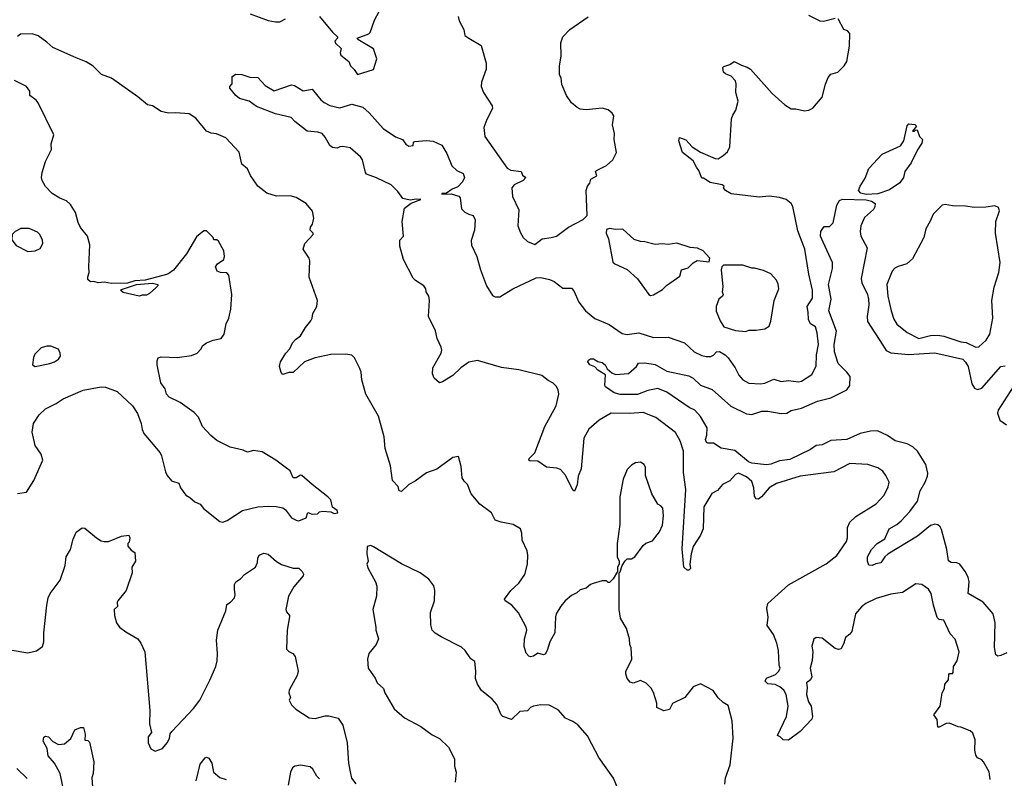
# Model space of a CAD drawing. Extents: x 1933546 to 2138868, y 524910 to 667279.
# Tile 156 of 256: x 1974339 to 1981059, y 582972 to 588152. Entities that reach past the tile are written whole.
import ezdxf

# ---------------------------------------------------------------- set-up
doc = ezdxf.new("R2010")
doc.units = 0

msp = doc.modelspace()

# ---------------------------------------------------------------- linework, layer by layer
at = {"layer": '0CON10XD'}
for points in [[(1975913, 588193), (1976035, 588146.7), (1976085, 588136.7), (1976115, 588137.5), (1976153, 588157)], [(1976385.8, 588175), (1976475, 588066.2), (1976507.5, 588035), (1976507.5, 588025), (1976490, 588005), (1976495, 587991.2), (1976533.8, 587955), (1976526.9, 587925), (1976530, 587910), (1976585, 587866.7), (1976597.9, 587837.9), (1976622.8, 587812.8), (1976645, 587777.5), (1976755, 587812.5), (1976777.5, 587885), (1976755, 587952.5), (1976646.2, 588016.2), (1976642.5, 588025), (1976721.2, 588055), (1976732, 588065), (1976760.5, 588149.5), (1976791.7, 588208.3)], [(1977332, 588175), (1977338, 588145), (1977371.2, 588085), (1977376.7, 588045), (1977405, 588025.8), (1977488.8, 587975), (1977523.8, 587855), (1977522.5, 587815), (1977490.8, 587725), (1977489.2, 587695), (1977504, 587655), (1977564, 587565), (1977566, 587545), (1977528.3, 587471.7), (1977507.5, 587415), (1977514.2, 587354.2), (1977665, 587137.5), (1977690, 587125), (1977762.5, 587115), (1977771.2, 587091.2), (1977792.5, 587075), (1977776.2, 587055), (1977714, 587025), (1977698.8, 587005), (1977702, 586945), (1977746.2, 586855), (1977740, 586745), (1977756.4, 586696.4), (1977776.1, 586666.1), (1977805, 586637.5), (1977855, 586616.7), (1977905, 586656.7), (1977966.1, 586663.9), (1978002.5, 586675), (1978084.1, 586735.9), (1978185, 586787.5), (1978212.5, 586815), (1978206.2, 586985), (1978213.3, 587015), (1978230, 587035), (1978237, 587063), (1978277.5, 587085), (1978270, 587115), (1978275, 587122.5), (1978343.6, 587156.4), (1978387.5, 587195), (1978413.3, 587245), (1978396.7, 587335), (1978398.8, 587375), (1978383.8, 587435), (1978393.3, 587495), (1978383.3, 587515), (1978355, 587536.2), (1978315, 587548), (1978205, 587536), (1978165, 587542), (1978143.2, 587553.2), (1978106.2, 587585), (1978070, 587635), (1978039.5, 587709.5), (1978034.1, 587754.1), (1978024, 587775), (1978024, 587835), (1978033.9, 587906.1), (1978031.2, 587995), (1978045.9, 588034.1), (1978094.2, 588085.8), (1978218.8, 588171.2)], [(1978450.2, 586010.2), (1978485, 586001.8), (1978565, 586013.5), (1978665, 585981.8), (1978765.4, 585984.6), (1978876.7, 585946.7), (1978943.3, 585883.3), (1978995, 585859.4), (1979025, 585853.3), (1979056.4, 585853.6), (1979075, 585862.5), (1979095.4, 585884.6), (1979115, 585887.7), (1979153.1, 585865), (1979174.2, 585844.2), (1979223.1, 585775), (1979247.5, 585725), (1979275, 585692.5), (1979315, 585670.8), (1979395, 585665.6), (1979425, 585670), (1979485, 585697.8), (1979535, 585681.9), (1979585, 585688.1), (1979655, 585678.6), (1979675.5, 585684.5), (1979745, 585730), (1979774.5, 585785.5), (1979777.5, 585865), (1979790.3, 585935), (1979781.8, 586015), (1979769.2, 586055), (1979735, 586075.8), (1979721.5, 586105), (1979720.7, 586155), (1979712.3, 586195), (1979749.6, 586250.4), (1979750, 586305), (1979724.6, 586415), (1979698, 586585), (1979650.8, 586710.8), (1979615.7, 586875.7), (1979605, 586898.1), (1979570, 586925), (1979525, 586938.7), (1979455, 586946.1), (1979385, 586939.6), (1979195, 586963.1), (1979156, 586985), (1979142.5, 587005), (1979147.5, 587015), (1979132.5, 587025), (1979051.5, 587041.5), (1979005, 587070), (1978995, 587070), (1978973.3, 587123.3), (1978957.5, 587145), (1978935, 587187.5), (1978863.3, 587245), (1978837.5, 587325), (1978841.7, 587348.3), (1978885, 587332.5), (1978927.5, 587285), (1978985, 587246.7), (1979085, 587203.3), (1979107, 587203), (1979140, 587225), (1979169.3, 587250.7), (1979186.7, 587285), (1979196.7, 587475), (1979205, 587500), (1979227.5, 587535), (1979242.5, 587595), (1979227.5, 587655), (1979228.8, 587715), (1979223.3, 587735), (1979195, 587766.7), (1979155, 587783.3), (1979142.5, 587795), (1979137.5, 587825), (1979145, 587832.5), (1979185, 587846.2), (1979215, 587866.2), (1979265, 587840.8), (1979305, 587828.8), (1979326.7, 587815), (1979475, 587647.5), (1979560.7, 587570.7), (1979605, 587542.5), (1979635, 587542.5), (1979695, 587530), (1979725, 587533.8), (1979752.3, 587547.7), (1979815, 587623.3), (1979838.3, 587711.7), (1979857.5, 587757.5), (1979875, 587780), (1979922.5, 587795), (1979965, 587837.5), (1979984.2, 587865.8), (1980001.7, 587971.7), (1980005, 588057.5), (1979987.5, 588075), (1979964.2, 588084.2), (1979925, 588158.8)], [(1979905, 588160), (1979825, 588139.4), (1979801.7, 588141.7), (1979725, 588180.8)], [(1978252.5, 584302.5), (1978235, 584296.7), (1978205, 584270), (1978165, 584259.2), (1978141.4, 584238.6), (1978105, 584220), (1978061.2, 584185), (1978031.2, 584148.8), (1978001.2, 584095), (1977996.2, 584075), (1977992, 583965), (1977956.2, 583905), (1977940, 583845), (1977925, 583820), (1977915, 583816.2), (1977875, 583825.8), (1977845, 583806.2), (1977825, 583802.5), (1977815, 583807.5), (1977796.4, 583826.4), (1977783, 583873), (1977784.4, 583925), (1977799.2, 583985), (1977795.5, 584005.5), (1977743, 584103), (1977698.8, 584155), (1977653.3, 584185), (1977648.8, 584195), (1977690, 584255), (1977745.6, 584304.4), (1977785.8, 584365), (1977805.7, 584435), (1977807.5, 584495), (1977802, 584525), (1977769.5, 584599.5), (1977766.1, 584646.1), (1977756.7, 584675), (1977706.1, 584706.1), (1977625, 584721.9), (1977583.3, 584735), (1977560, 584785), (1977478.8, 584845), (1977421.2, 584915), (1977395, 584977.5), (1977371.7, 585001.7), (1977360, 585025), (1977351.7, 585101.7), (1977335, 585170), (1977295, 585162.5), (1977186.1, 585083.9), (1977115, 585057.5), (1977038.8, 585001.2), (1976995, 584978.8), (1976945, 584930), (1976930, 584935), (1976922.5, 584965), (1976884.2, 585005), (1976868.8, 585105), (1976833.9, 585223.9), (1976826.2, 585305), (1976787.5, 585445), (1976702.5, 585595), (1976673.9, 585693.9), (1976670, 585745), (1976660.7, 585770.7), (1976623.6, 585843.6), (1976605, 585862.5), (1976565, 585868.8), (1976462.9, 585867.1), (1976355, 585844.3), (1976284.1, 585815.9), (1976205, 585743.3), (1976175, 585743.3), (1976135, 585730), (1976123.6, 585743.6), (1976112.5, 585785), (1976119.2, 585815), (1976154.5, 585875.5), (1976183.8, 585905), (1976200, 585945), (1976220.9, 585969.1), (1976256.4, 585993.6), (1976289.1, 586050.9), (1976325.6, 586095), (1976336, 586115), (1976338.8, 586145), (1976366.2, 586195), (1976372, 586235), (1976314.2, 586395), (1976318.8, 586505), (1976314.1, 586524.1), (1976273.6, 586586.4), (1976286.2, 586625), (1976341.2, 586685), (1976342.5, 586695), (1976322.5, 586715), (1976323.3, 586735), (1976336.7, 586755), (1976346.4, 586796.4), (1976336.7, 586845), (1976295, 586897.5), (1976225, 586938.8), (1976185, 586948.8), (1976093, 586947), (1976025, 586968), (1975963.8, 587015), (1975915, 587088.8), (1975894.7, 587134.7), (1975855.4, 587165.4), (1975837.6, 587247.6), (1975745.5, 587345.5), (1975683.2, 587373.2), (1975645, 587377.1), (1975615, 587391.9), (1975540.7, 587480.7), (1975495, 587510), (1975405, 587517.3), (1975355, 587512.9), (1975305, 587525.7), (1975245, 587564.3), (1975210.6, 587570.6), (1975145, 587625.4), (1974965, 587752.9), (1974898.3, 587778.3), (1974841.2, 587835), (1974793.8, 587865), (1974725, 587891.1), (1974565, 587961.8), (1974525, 587999.1), (1974465, 588041.8), (1974425, 588056.5), (1974345.9, 588054.1), (1974325, 588036.7)], [(1980961.2, 582965), (1980955, 583017.5), (1980916.7, 583085), (1980905, 583097.5), (1980875, 583112.5), (1980865, 583130), (1980858, 583165), (1980860, 583235), (1980845, 583280), (1980825, 583297.5), (1980761.7, 583321.7), (1980743, 583323), (1980685, 583348.5), (1980663.1, 583346.9), (1980615, 583321.2), (1980605, 583322.5), (1980601.2, 583375), (1980576.7, 583405), (1980621.9, 583465), (1980635.8, 583555), (1980651.4, 583585), (1980653.8, 583615), (1980678.8, 583645), (1980679.3, 583680.7), (1980685, 583687.5), (1980705, 583687.5), (1980708.8, 583695), (1980712.5, 583735), (1980737.5, 583775), (1980750, 583835), (1980723.6, 583923.6), (1980688.7, 583958.7), (1980645, 584052.5), (1980615, 584057.7), (1980600.2, 584070.2), (1980574.4, 584155), (1980559.2, 584235), (1980541.2, 584265), (1980495.9, 584295.9), (1980455, 584300), (1980365, 584240), (1980285, 584228.8), (1980185, 584201.2), (1980113.8, 584166.2), (1980085, 584144.2), (1980044, 584096), (1980017.1, 583975), (1980005, 583957.5), (1979976, 583935), (1979964.5, 583895), (1979944.3, 583855.7), (1979927.1, 583852.9), (1979905, 583858.6), (1979815, 583930), (1979775, 583933.3), (1979758.3, 583921.7), (1979745.8, 583875), (1979751.2, 583838.8), (1979747, 583777), (1979733.8, 583725), (1979744.3, 583665), (1979736.7, 583645), (1979708.8, 583625), (1979712.7, 583592.7), (1979707.9, 583545), (1979721.9, 583495), (1979740.6, 583465), (1979750, 583395), (1979744.1, 583375.9), (1979705, 583333.8), (1979665, 583292), (1979585, 583233.3), (1979550, 583235), (1979530, 583255), (1979510, 583265), (1979573.1, 583395), (1979584.3, 583465), (1979571.1, 583545), (1979555, 583574.2), (1979527.6, 583597.6), (1979495, 583614), (1979445, 583617.5), (1979426, 583635), (1979435, 583656), (1979498.3, 583681.7), (1979520, 583705), (1979528.8, 583725), (1979522, 583745), (1979517.5, 583845), (1979506, 583895), (1979482.9, 583955), (1979440.6, 584015), (1979447, 584073), (1979437.1, 584135), (1979446, 584165), (1979585, 584292.9), (1979843.8, 584436.2), (1979915, 584494.2), (1979980.7, 584589.3), (1979987.9, 584615), (1979988.4, 584685), (1980005, 584722.2), (1980045, 584761.1), (1980185, 584846.9), (1980238.6, 584905), (1980266.6, 584963.4), (1980272.5, 584995), (1980250.9, 585040.9), (1980228.7, 585068.7), (1980195, 585092.5), (1980127.5, 585115), (1980005, 585122), (1979895, 585065.8), (1979665, 585035.4), (1979505, 584984.6), (1979455, 584956.7), (1979402.5, 584895), (1979380.8, 584879.2), (1979365, 584880), (1979355, 584898.8), (1979349.2, 584955), (1979335, 584999.4), (1979299.9, 585029.9), (1979245, 585055.8), (1979225, 585047.5), (1979186.4, 585003.7), (1979135, 584979.5), (1979102.2, 584937.8), (1979062.4, 584917.6), (1979008, 584825), (1979002.9, 584675), (1978985, 584632.5), (1978935.4, 584554.6), (1978921.9, 584505), (1978913.6, 584433.6), (1978916.1, 584403.9), (1978906.7, 584393.3), (1978895, 584393.3), (1978872, 584415), (1978859.3, 584539.3), (1978885.3, 584945), (1978869.3, 585060.7), (1978869.2, 585205), (1978846.8, 585276.8), (1978815, 585334.3), (1978680.8, 585435), (1978595, 585471.1), (1978503.5, 585463.5), (1978375, 585465.5), (1978295, 585418.6), (1978222.6, 585357.4), (1978190, 585295), (1978170, 585085), (1978151.4, 585035), (1978142.7, 584977.3), (1978125, 584932.5), (1978115, 584940), (1978065, 585042.5), (1978030.8, 585080.8), (1978005, 585090), (1977935, 585097.1), (1977875, 585137.5), (1977820.3, 585140.3), (1977813.3, 585145), (1977816, 585155), (1977854, 585195), (1977923.1, 585375), (1978000.8, 585515), (1978019.4, 585595), (1978014.2, 585625), (1978000.3, 585650.3), (1977980.3, 585670.3), (1977945, 585688.8), (1977903.1, 585723.1), (1977745, 585761.5), (1977626.6, 585776.6), (1977464.4, 585824.4), (1977405, 585814.4), (1977350, 585775), (1977295, 585722), (1977225, 585679.2), (1977205, 585673.8), (1977168, 585705), (1977156, 585735), (1977159.2, 585775), (1977215.5, 585875), (1977219.5, 585895), (1977215, 585916.7), (1977189.2, 585975), (1977177, 586027), (1977128.5, 586125), (1977136.9, 586235), (1977132, 586265), (1977113.2, 586293.2), (1977110, 586315), (1977098, 586335), (1977041.2, 586371.2), (1977025, 586388), (1976958.9, 586515), (1976934.7, 586605.3), (1976933.8, 586646.2), (1976957.8, 586675), (1976950, 586775), (1976965.7, 586865), (1977010.9, 586899.1), (1977076.7, 586925), (1977045, 586927.5), (1977005, 586918.9), (1976955, 586931.4), (1976920.2, 586980.2), (1976875, 587024.3), (1976775, 587073.1), (1976706.5, 587096.5), (1976698.5, 587108.5), (1976678, 587195), (1976665, 587216.2), (1976595, 587276.7), (1976545, 587285.8), (1976525, 587284.2), (1976505, 587274), (1976475, 587278.8), (1976455, 587293.8), (1976425, 587351.2), (1976403.3, 587375), (1976375, 587384.2), (1976302.1, 587392.1), (1976217, 587457), (1976192.5, 587485), (1976085, 587508.8), (1975955, 587560.6), (1975905, 587596), (1975840, 587615), (1975814.1, 587634.1), (1975772.5, 587685), (1975773, 587697), (1975790, 587715), (1975790, 587765), (1975815, 587780), (1975855, 587778.8), (1975910.7, 587760.7), (1975965, 587757.5), (1976013.6, 587703.6), (1976075, 587666.7), (1976195, 587707.5), (1976215, 587702.5), (1976275, 587667.1), (1976335, 587677.5), (1976395, 587604.3), (1976416.8, 587586.8), (1976455, 587566.4), (1976525, 587550), (1976605, 587574.5), (1976682, 587555), (1976725.3, 587515.3), (1976819.3, 587409.3), (1976903.1, 587353.1), (1976952.5, 587335), (1976975, 587302), (1976995, 587288), (1977025, 587293.3), (1977027.5, 587315), (1977035, 587320), (1977115, 587328.4), (1977161.7, 587321.7), (1977219.4, 587295), (1977255, 587238), (1977288.9, 587155), (1977321.9, 587121.9), (1977365, 587101.4), (1977374.5, 587075), (1977361.1, 587045), (1977328.6, 587011.4), (1977290.6, 586995), (1977252, 586968), (1977220, 586965), (1977220.7, 586960.7), (1977285, 586963.4), (1977336.8, 586946.8), (1977345.8, 586935), (1977355, 586860), (1977377.7, 586837.7), (1977404.3, 586824.3), (1977435, 586816.2), (1977446.7, 586785), (1977443.5, 586715), (1977419.4, 586645), (1977422, 586612), (1977459.4, 586535), (1977483.5, 586445), (1977524.4, 586335), (1977565, 586270), (1977585, 586259.6), (1977615, 586260.3), (1977704.5, 586315), (1977865, 586388.9), (1977895, 586391.6), (1977955, 586378.5), (1977985.7, 586365), (1978045, 586319.4), (1978105, 586318), (1978120.6, 586300.6), (1978155, 586224), (1978200, 586165), (1978265, 586111.1), (1978362, 586072), (1978450.2, 586010.2)], [(1974325, 584916.2), (1974385, 584926.7), (1974435.7, 585005), (1974497.1, 585145), (1974485.7, 585185), (1974444.5, 585245), (1974424.2, 585335), (1974434, 585395), (1974471.2, 585455), (1974515, 585496.2), (1974588.3, 585531.7), (1974635, 585564), (1974773.6, 585623.6), (1974895, 585645.6), (1974925, 585642.9), (1975005, 585614), (1975110, 585515), (1975144.4, 585464.4), (1975168.9, 585395), (1975174.3, 585355), (1975187.6, 585327.6), (1975296.9, 585195), (1975306.9, 585175), (1975334.1, 585064.1), (1975345, 585040), (1975374.4, 585004.4), (1975425, 584986.7), (1975436, 584955), (1975473.8, 584905), (1975500.3, 584890.3), (1975535, 584859.2), (1975572, 584845), (1975594.5, 584814.5), (1975706.1, 584726.1), (1975725, 584722), (1975755, 584732.5), (1975859.7, 584800.3), (1975965, 584825.6), (1976035, 584830), (1976088.8, 584828.8), (1976135, 584818.8), (1976153.3, 584805), (1976195, 584752), (1976225, 584734.2), (1976245, 584731.4), (1976295, 584750), (1976305, 584787.5), (1976335, 584776.7), (1976371.7, 584778.3), (1976385, 584792.5), (1976405, 584796.7), (1976461.7, 584791.7), (1976485, 584780), (1976510, 584785), (1976505, 584800), (1976473, 584823), (1976463.6, 584873.6), (1976442.5, 584895), (1976335, 584977.5), (1976265, 585040), (1976255, 585043.3), (1976225, 585024.2), (1976205, 585023.8), (1976185, 585072.5), (1976159.2, 585089.2), (1976086.7, 585145), (1975995, 585201.2), (1975935, 585210), (1975895, 585198.8), (1975865, 585212.5), (1975775, 585233.1), (1975685, 585280), (1975642.8, 585312.8), (1975586.2, 585375), (1975559.2, 585439.2), (1975529.5, 585469.5), (1975435, 585538.8), (1975358.8, 585575), (1975341.2, 585595), (1975331.7, 585631.7), (1975302.7, 585672.7), (1975276.7, 585795), (1975277, 585823), (1975285, 585842.5), (1975305, 585850), (1975415, 585846.2), (1975511.7, 585858.3), (1975550, 585875), (1975577.5, 585905), (1975587.5, 585925), (1975615, 585946.7), (1975660, 585965), (1975713.6, 585976.4), (1975734.1, 586005.9), (1975748, 586075), (1975766.7, 586115), (1975780, 586175), (1975786.2, 586275), (1975767.3, 586407.3), (1975754.1, 586424.1), (1975710, 586425), (1975687.5, 586435), (1975676.7, 586465), (1975690, 586485), (1975733.3, 586515), (1975737.5, 586535), (1975732.5, 586575), (1975695, 586640), (1975685, 586650), (1975665, 586650), (1975660, 586665), (1975615, 586710), (1975595, 586710), (1975545, 586670), (1975477.3, 586552.7), (1975388.6, 586441.4), (1975350, 586415), (1975196.7, 586373.3), (1975125, 586369.4), (1975075, 586353.3), (1974965, 586351.1), (1974915, 586360.8), (1974875.9, 586355.9), (1974846.1, 586363.9), (1974822.7, 586362.7), (1974805, 586377.5), (1974803.4, 586396.6), (1974814, 586425), (1974810.6, 586465), (1974818.5, 586615), (1974803.1, 586675), (1974753.7, 586733.7), (1974738.2, 586768.2), (1974720, 586835), (1974685, 586890.8), (1974658, 586915), (1974613.1, 586933.1), (1974560.8, 586965), (1974515, 587014), (1974492.5, 587055), (1974487.5, 587075), (1974491.7, 587108.3), (1974516.2, 587185), (1974556.7, 587265), (1974553.3, 587305), (1974573.3, 587365), (1974464.4, 587585), (1974452, 587602), (1974407.5, 587635), (1974407.5, 587665), (1974385, 587696.7), (1974305, 587736)], [(1980115, 586957.6), (1980078.7, 586968.7), (1980064.3, 586985), (1980074.1, 587015.9), (1980108.8, 587071.2), (1980135, 587136), (1980225, 587234), (1980349.7, 587290.3), (1980372, 587325), (1980395, 587427.5), (1980408.3, 587441.7), (1980447.5, 587437.5), (1980460, 587425), (1980431.7, 587391.7), (1980445, 587390), (1980451.7, 587398.3), (1980465, 587400), (1980480, 587355), (1980500, 587335), (1980495, 587310), (1980465.8, 587264.2), (1980423.8, 587175), (1980380.8, 587115), (1980370, 587075), (1980345, 587038.6), (1980275, 586991.1), (1980195, 586962.1), (1980115, 586957.6)], [(1981075, 583830), (1981035, 583810), (1981015, 583806.7), (1981001.2, 583815), (1980992.7, 583865), (1980996.4, 584035), (1980982.2, 584095), (1980915, 584176), (1980811.2, 584235), (1980819.2, 584315), (1980812.5, 584345), (1980791.9, 584385), (1980754.6, 584434.6), (1980735, 584444.4), (1980695, 584446.7), (1980678, 584458), (1980665.8, 584535.8), (1980630.5, 584670.5), (1980620.2, 584690.2), (1980605, 584702.5), (1980585, 584707.1), (1980555, 584698.1), (1980465.3, 584624.7), (1980265, 584502.2), (1980244.4, 584485), (1980216.9, 584443.1), (1980183, 584437), (1980157.5, 584425), (1980135, 584427.5), (1980124, 584455), (1980126.2, 584485), (1980152.5, 584535), (1980191.4, 584575), (1980242.6, 584607.4), (1980273.6, 584676.4), (1980325, 584705.7), (1980355, 584730.6), (1980415, 584793.3), (1980467.3, 584865), (1980483.7, 584936.3), (1980519.4, 584995), (1980534.3, 585035), (1980537, 585057), (1980523.1, 585115), (1980465.5, 585205), (1980435, 585236.5), (1980395, 585255.6), (1980315, 585275.8), (1980262.4, 585312.4), (1980194.4, 585344.4), (1980145, 585343.8), (1980075, 585326.8), (1979985, 585286.3), (1979875, 585277.9), (1979815, 585249.2), (1979775, 585245.3), (1979735, 585218.5), (1979595, 585150.3), (1979525, 585140.5), (1979465, 585118.2), (1979435, 585113.3), (1979335.3, 585124.7), (1979313.8, 585133.8), (1979219.9, 585209.9), (1979126.6, 585226.6), (1979075, 585261.2), (1979035, 585260), (1979027.5, 585265), (1979020, 585285), (1979028.9, 585315), (1979031.1, 585365), (1978985, 585443.1), (1978947.5, 585485), (1978907.9, 585505), (1978755, 585610), (1978695, 585632.9), (1978625, 585621.1), (1978555, 585593.1), (1978436.6, 585593.4), (1978396.7, 585605), (1978337.5, 585645), (1978332.5, 585655), (1978336.2, 585726.2), (1978285, 585760), (1978265, 585782.5), (1978230, 585795), (1978217.5, 585815), (1978221.7, 585828.3), (1978235, 585837.5), (1978255, 585836.2), (1978285, 585818.8), (1978315, 585811.2), (1978333.8, 585795), (1978348, 585768), (1978380.5, 585740.5), (1978405, 585729.2), (1978495, 585737.5), (1978548.8, 585785), (1978563.3, 585806.7), (1978605, 585809.6), (1978675, 585798.5), (1978755, 585753.1), (1978905, 585719.4), (1978935, 585705.6), (1978985, 585655.7), (1979065, 585627.1), (1979193.4, 585513.4), (1979300.5, 585460.5), (1979335, 585455.4), (1979405, 585479.2), (1979445, 585478.9), (1979535, 585463.9), (1979574, 585466), (1979605, 585483.6), (1979675, 585499.2), (1979785, 585547.5), (1979875, 585570.7), (1979983.1, 585625), (1980004.6, 585655), (1980005.9, 585715), (1979985, 585745.3), (1979924.8, 585804.8), (1979900.8, 585885), (1979898.1, 585935), (1979913.5, 586025), (1979861.3, 586165), (1979876.8, 586245), (1979857.9, 586345), (1979887.1, 586452.9), (1979886.9, 586495), (1979822.7, 586632.7), (1979803.6, 586675), (1979807.1, 586705), (1979829.7, 586740.3), (1979865, 586740), (1979890.8, 586765), (1979915.6, 586885), (1979935, 586918.6), (1979955, 586926.2), (1980115, 586921.6), (1980153.4, 586913.4), (1980178.3, 586898.3), (1980175.6, 586875), (1980165, 586856), (1980105, 586801.4), (1980078.8, 586745), (1980075.4, 586705), (1980080, 586675), (1980122.5, 586595), (1980081.6, 586385), (1980087.3, 586355), (1980125, 586275.8), (1980132.5, 586245), (1980135.3, 586205), (1980121.8, 586125), (1980125, 586091.2), (1980229.5, 585929.5), (1980253.6, 585893.6), (1980285, 585877.1), (1980405, 585865.9), (1980585, 585878.1), (1980774.7, 585834.7), (1980795, 585814.5), (1980811.9, 585785), (1980836.4, 585665), (1980855, 585637.3), (1980875, 585626.2), (1980905, 585636.4), (1981035.9, 585784.1), (1981065, 585787.8)], [(1980865, 585915.7), (1980885, 585919.2), (1980935.6, 585965), (1980959.4, 586005), (1980980.8, 586115), (1980974.4, 586235), (1980989.4, 586325), (1981020.8, 586425), (1981030, 586495), (1980998.6, 586695), (1981000, 586775), (1981026.4, 586846.4), (1981019.5, 586869.5), (1980995, 586881.2), (1980931.7, 586871.7), (1980855, 586870), (1980795, 586880), (1980705, 586882), (1980655, 586890), (1980633.9, 586886.1), (1980572.5, 586825), (1980553.3, 586776.7), (1980522.5, 586725), (1980510, 586665), (1980431.7, 586518.3), (1980393.3, 586485), (1980335, 586466), (1980311.2, 586455), (1980293.8, 586436.2), (1980257.1, 586345), (1980263.6, 586265), (1980286.9, 586165), (1980305, 586106.7), (1980325, 586072.9), (1980395, 586017.1), (1980475, 585974.4), (1980555.8, 585995.8), (1980605, 585997.8), (1980645, 585990.6), (1980762.1, 585952.1), (1980798.2, 585948.2), (1980865, 585915.7)], [(1974395, 586570), (1974445, 586573.8), (1974479.5, 586590.5), (1974496.7, 586625), (1974495.9, 586645.9), (1974476.7, 586685), (1974460.7, 586700.7), (1974405, 586726.7), (1974347, 586727), (1974307.5, 586705), (1974287.5, 586685), (1974285, 586650), (1974315, 586610), (1974395, 586570)], [(1978645, 586270), (1978665, 586273.8), (1978725, 586310), (1978752.7, 586337.3), (1978845, 586402), (1978856.7, 586443.3), (1978902.3, 586457.7), (1978935, 586492.5), (1978963, 586507), (1979045, 586500), (1979050, 586525), (1979003, 586573), (1978965, 586592.5), (1978915, 586597.5), (1978825, 586626.2), (1978765, 586616.7), (1978725, 586621.2), (1978675, 586616.7), (1978606.1, 586636.1), (1978575, 586636.7), (1978531.7, 586651.7), (1978455, 586722.5), (1978405, 586720), (1978365, 586727.5), (1978345, 586720), (1978342.5, 586695), (1978357.5, 586655), (1978387, 586497), (1978400, 586485), (1978485, 586447.5), (1978555, 586382.5), (1978632.5, 586275), (1978645, 586270)], [(1979295, 586024), (1979315, 586031.2), (1979365, 586031.2), (1979425, 586042.5), (1979455, 586060), (1979466.1, 586093.9), (1979488, 586235), (1979520, 586315), (1979516.4, 586346.4), (1979503, 586373), (1979466.4, 586416.4), (1979415, 586440), (1979355, 586456.7), (1979335, 586456.7), (1979275, 586476.7), (1979143, 586477), (1979130, 586465), (1979127.5, 586445), (1979138, 586328), (1979134.2, 586295), (1979140, 586275), (1979136.7, 586265), (1979110.8, 586245), (1979092, 586195), (1979092.7, 586162.7), (1979119.2, 586095), (1979145.8, 586055), (1979225, 586029.2), (1979295, 586024)], [(1975155, 586263.8), (1975045, 586290), (1975027.5, 586305), (1975035, 586310), (1975136.4, 586343.6), (1975245, 586354.2), (1975282.5, 586345), (1975282.5, 586335), (1975269.5, 586320.5), (1975225, 586282), (1975205, 586272), (1975175, 586271.2), (1975155, 586263.8)], [(1974445, 585784.2), (1974545, 585804), (1974577.5, 585815), (1974605, 585833.3), (1974617.5, 585855), (1974616.7, 585875), (1974605, 585902.5), (1974553, 585923), (1974525, 585923.8), (1974485, 585912.5), (1974441.7, 585868.3), (1974433.6, 585846.4), (1974427.5, 585795), (1974445, 585784.2)], [(1981118.6, 585645), (1981016.9, 585485), (1981011.9, 585465), (1981027.4, 585417.4), (1981072.9, 585385)], [(1979151.7, 582931.7), (1979155.5, 582975), (1979188.9, 583065), (1979207.3, 583247.3), (1979201.2, 583365), (1979175, 583470), (1979140.7, 583490.7), (1979105, 583522.5), (1979073, 583573), (1978985, 583617.5), (1978935, 583597.5), (1978877.5, 583525), (1978795, 583482.5), (1978775, 583442.5), (1978734.1, 583434.1), (1978687.5, 583455), (1978686.7, 583485), (1978665, 583557.5), (1978648.8, 583588.8), (1978615, 583621.2), (1978575, 583640), (1978525, 583621.9), (1978505, 583629.2), (1978485.6, 583655), (1978476.7, 583685), (1978475.8, 583705), (1978490.3, 583729.7), (1978516, 583785), (1978513, 583863), (1978503.3, 583885), (1978500, 583925), (1978481.2, 583995), (1978438.8, 584065), (1978431.2, 584125), (1978430, 584375), (1978438.3, 584381.7), (1978450, 584425), (1978471.7, 584458.3), (1978485, 584470), (1978515, 584470), (1978536.4, 584483.6), (1978595, 584562.5), (1978611.7, 584578.3), (1978657.5, 584595), (1978705, 584656.2), (1978725, 584700), (1978733.1, 584765), (1978727.3, 584817.3), (1978715, 584832.5), (1978693.9, 584843.9), (1978653.3, 584915), (1978610.7, 585040.7), (1978610, 585095), (1978600, 585115), (1978575, 585130), (1978543, 585127), (1978515, 585110), (1978485, 585080), (1978457.5, 585015), (1978434, 584895), (1978434, 584705), (1978416.7, 584575), (1978417.5, 584485), (1978430, 584455), (1978430, 584435), (1978420, 584415), (1978420, 584385), (1978390, 584335), (1978365, 584310), (1978355, 584310), (1978345, 584320), (1978315, 584320), (1978252.5, 584302.5)], [(1974275, 583850), (1974395, 583830), (1974455, 583843.3), (1974495, 583872.5), (1974504, 583905), (1974503.1, 583965), (1974524.2, 584155), (1974534.3, 584205.7), (1974547.5, 584235), (1974616, 584325), (1974650, 584425), (1974656.7, 584485), (1974685.8, 584535), (1974704, 584605), (1974725, 584653.3), (1974765, 584682.5), (1974785, 584681.2), (1974863.9, 584613.9), (1974895, 584593.3), (1974915, 584588.8), (1974945, 584590), (1975035, 584626.2), (1975085, 584632.5), (1975090, 584615), (1975086.7, 584585), (1975077.5, 584575), (1975078.3, 584558.3), (1975100.7, 584530.7), (1975126.2, 584515), (1975128.8, 584455), (1975104.4, 584415), (1975106, 584375), (1975065.5, 584254.5), (1975010, 584185), (1975003.8, 584175), (1975006.2, 584145), (1974984, 584125), (1974986.4, 584083.6), (1975000, 584035), (1975020, 584005), (1975063, 583973), (1975145.7, 583925.7), (1975165.9, 583895.9), (1975192.5, 583835), (1975227.1, 583435), (1975225.7, 583345), (1975240, 583285), (1975216.7, 583255), (1975216.7, 583215), (1975233.6, 583173.6), (1975265, 583157.5), (1975313.6, 583176.4), (1975346.2, 583215), (1975361.2, 583245), (1975366.2, 583275), (1975378.3, 583291.7), (1975525, 583448.8), (1975567.8, 583505), (1975637.8, 583642.2), (1975676.9, 583735), (1975686.7, 583775), (1975690, 583825), (1975682.2, 583915), (1975690.6, 583985), (1975745.8, 584115), (1975751.9, 584158.1), (1975778.8, 584175), (1975806, 584205), (1975810, 584225), (1975804.3, 584265), (1975806, 584295), (1975815, 584313.3), (1975845.9, 584334.1), (1975873.3, 584365), (1975947.5, 584415), (1975963.3, 584445), (1975963.8, 584475), (1975973.3, 584495), (1976005, 584510), (1976035, 584502.5), (1976092.1, 584452.1), (1976125, 584433.3), (1976205, 584406.7), (1976245, 584406.2), (1976267.5, 584385), (1976276.4, 584366.4), (1976273.3, 584355), (1976209.3, 584280.7), (1976174, 584215), (1976156.7, 584125), (1976159.3, 584109.3), (1976180, 584085), (1976181.2, 584075), (1976163.9, 583983.9), (1976160, 583855), (1976175, 583839.2), (1976203.3, 583825), (1976218.8, 583805), (1976240.8, 583705), (1976232.9, 583675), (1976178.6, 583575), (1976175.6, 583555), (1976188.1, 583525), (1976179.2, 583505), (1976194, 583475), (1976223.6, 583443.6), (1976315, 583385.6), (1976355, 583380.5), (1976425, 583399.4), (1976448.7, 583398.7), (1976512.9, 583382.9), (1976545.5, 583335.5), (1976574.4, 583215), (1976584.3, 583075), (1976596, 583005), (1976604.4, 582974.4), (1976632.5, 582935)], [(1978423.8, 582895), (1978392.7, 582972.7), (1978291.2, 583115), (1978245, 583206.7), (1978215, 583263.3), (1978148.3, 583338.3), (1978115, 583361.2), (1978063.9, 583383.9), (1978015, 583440), (1977951.7, 583471.7), (1977895, 583473.8), (1977845, 583466), (1977825, 583456.7), (1977805, 583433.8), (1977751.7, 583428.3), (1977695, 583373.3), (1977637.5, 583395), (1977626.2, 583405), (1977595.4, 583475.4), (1977563, 583513), (1977491.8, 583571.8), (1977462.5, 583615), (1977449.4, 583655), (1977452.9, 583705), (1977445, 583770), (1977418.3, 583788.3), (1977380, 583845), (1977355, 583868.8), (1977215, 583939.2), (1977173.7, 583963.7), (1977154.6, 583984.6), (1977145, 584020), (1977143.1, 584105), (1977170, 584185), (1977173.3, 584255), (1977165, 584287.5), (1977131.7, 584331.7), (1977072.5, 584375), (1976945.8, 584435.8), (1976755, 584552.5), (1976735, 584562.5), (1976710, 584555), (1976707.5, 584505), (1976717.5, 584455), (1976707.5, 584435), (1976718, 584405), (1976767.5, 584315), (1976776, 584285), (1976773.3, 584215), (1976748.8, 584125), (1976770, 584005), (1976768.8, 583985), (1976786.9, 583925), (1976772, 583885), (1976721.2, 583825), (1976713.8, 583785), (1976716.7, 583725), (1976765.8, 583655.8), (1976780, 583625), (1976821.2, 583585), (1976832, 583555), (1976895, 583446.7), (1976966, 583386), (1977075.8, 583325.8), (1977155, 583270), (1977205, 583243.3), (1977265.6, 583185.6), (1977305.8, 583105), (1977306.9, 583055), (1977318, 583015), (1977311.2, 582945)], [(1974640, 582885), (1974615.5, 583005.5), (1974576.7, 583075), (1974533.5, 583125), (1974528, 583175), (1974499.2, 583225), (1974505, 583252.5), (1974515, 583260), (1974535, 583256), (1974565, 583223.3), (1974605, 583202.5), (1974645, 583208), (1974689.2, 583245), (1974716.1, 583303.9), (1974755, 583320), (1974775, 583320), (1974786.4, 583273.6), (1974783, 583233), (1974805, 583230), (1974815, 583220), (1974844.3, 583085), (1974840, 583005), (1974831.9, 582975), (1974835.6, 582915)], [(1975544.3, 582955), (1975572, 583068), (1975605, 583113.3), (1975615, 583117.5), (1975629.5, 583109.5), (1975651.4, 583075), (1975662.5, 583015), (1975705, 582978.8), (1975747.5, 582965)], [(1976385, 582968), (1976366.4, 582986.4), (1976340.8, 583035), (1976320.7, 583050.7), (1976255, 583063.1), (1976217.5, 583055), (1976201.2, 583045), (1976187.5, 583015), (1976170.6, 582925)], [(1974391.1, 582971.1), (1974319.5, 583039.5)]]:
    msp.add_lwpolyline(points, dxfattribs=at)

doc.saveas('drawing.dxf')
